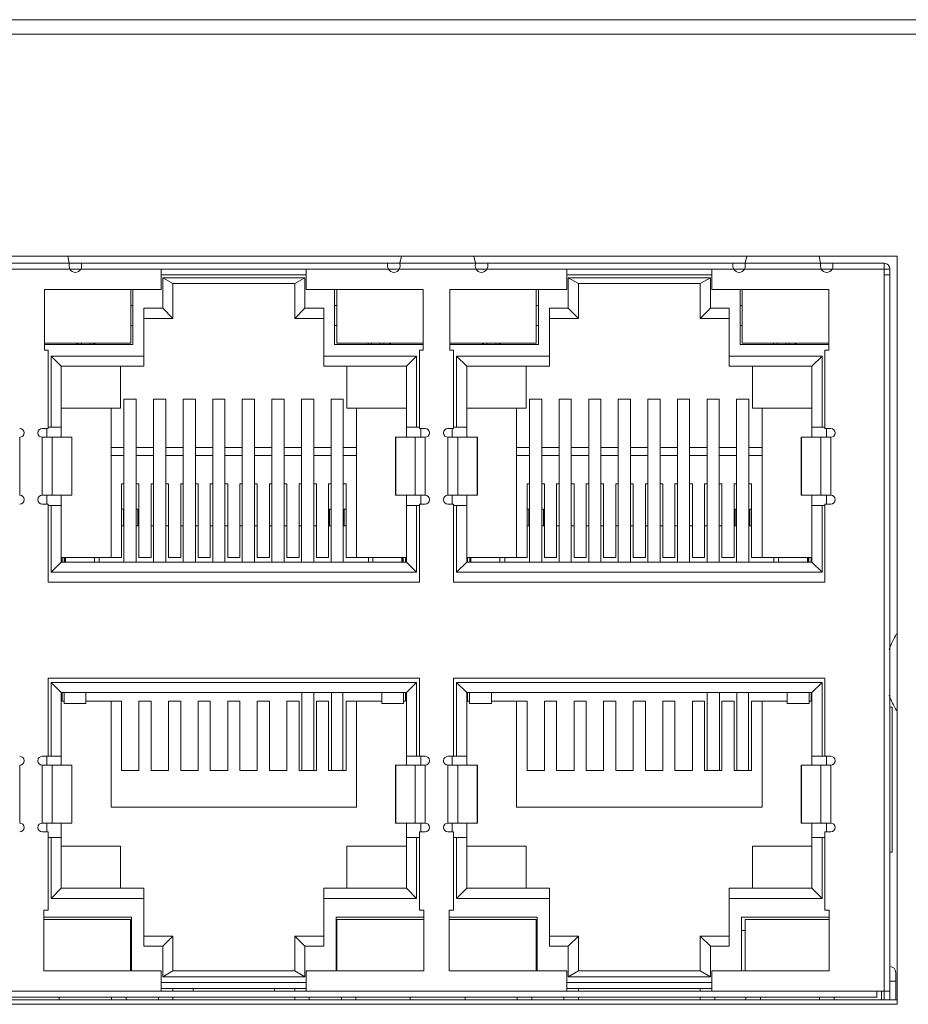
# Model space of a CAD drawing. Extents: x 1967 to 2561, y -57 to 363.
# Tile 9 of 22: x 2253 to 2283, y 90 to 124. Entities that reach past the tile are written whole.
import ezdxf

# ---------------------------------------------------------------- set-up
doc = ezdxf.new("R2010")
doc.units = 0
doc.header["$LTSCALE"] = 15.367
doc.header["$MEASUREMENT"] = 0
for name, color, linetype, lineweight in [('02___PRT_ALL_AXES', 7, 'CONTINUOUS', 5), ('PANEL-8P_DXF_CONTINUOU2156', 7, 'CONTINUOUS', 5), ('PANEL-8P_DXF_CONTINUOU2157', 7, 'CONTINUOUS', 5)]:
    doc.layers.add(name, color=color, linetype=linetype, lineweight=lineweight)

msp = doc.modelspace()

# ---------------------------------------------------------------- linework, layer by layer
at = {"layer": '02___PRT_ALL_AXES', "color": 7, "linetype": 'Continuous'}
msp.add_line((2292.225, 123.332), (2177.625, 123.332), dxfattribs=at)
at = {"layer": 'PANEL-8P_DXF_CONTINUOU2156', "color": 7, "linetype": 'Continuous'}
msp.add_line((2175.925, 123.832), (2293.925, 123.832), dxfattribs=at)
at = {"layer": 'PANEL-8P_DXF_CONTINUOU2157', "color": 7, "linetype": 'Continuous'}
for p, q in [((2282.825, 115.682), (2195.145, 115.682)), ((2251.685, 115.432), (2254.285, 115.432)), ((2254.285, 115.432), (2254.232, 115.682)), ((2254.282, 115.338), (2254.285, 115.432)), ((2265.685, 115.432), (2254.285, 115.432)), ((2254.71, 115.432), (2254.71, 115.332)), ((2265.26, 115.332), (2265.26, 115.432)), ((2265.739, 115.682), (2265.685, 115.432)), ((2265.685, 115.432), (2265.688, 115.338)), ((2265.685, 115.432), (2268.285, 115.432)), ((2268.285, 115.432), (2268.232, 115.682)), ((2268.282, 115.338), (2268.285, 115.432)), ((2282.375, 115.432), (2268.285, 115.432)), ((2268.71, 115.432), (2268.71, 115.332)), ((2277.16, 115.332), (2277.16, 115.432)), ((2277.637, 115.682), (2277.585, 115.438)), ((2277.585, 115.438), (2280.185, 115.438)), ((2277.585, 115.432), (2277.588, 115.338)), ((2280.185, 115.438), (2280.133, 115.682)), ((2280.182, 115.338), (2280.185, 115.432)), ((2280.61, 115.432), (2280.61, 115.332)), ((2282.375, 90.032), (2282.375, 115.432)), ((2282.456, 115.414), (2282.375, 115.432)), ((2282.825, 89.882), (2282.825, 115.682)), ((2251.663, 115.232), (2254.307, 115.232)), ((2254.695, 115.232), (2254.307, 115.232)), ((2254.685, 115.232), (2265.285, 115.232)), ((2257.455, 114.532), (2257.455, 115.232)), ((2262.455, 115.232), (2262.455, 114.532)), ((2265.663, 115.232), (2265.276, 115.232)), ((2265.663, 115.232), (2268.307, 115.232)), ((2268.695, 115.232), (2268.307, 115.232)), ((2268.685, 115.232), (2277.185, 115.232)), ((2271.435, 114.532), (2271.435, 115.232)), ((2276.435, 115.232), (2276.435, 114.532)), ((2277.563, 115.232), (2277.176, 115.232)), ((2277.563, 115.232), (2280.207, 115.232)), ((2280.595, 115.232), (2280.207, 115.232)), ((2280.585, 115.232), (2282.575, 115.232)), ((2282.575, 115.232), (2282.562, 115.303)), ((2282.575, 90.032), (2282.575, 115.232)), ((2257.455, 115.032), (2262.455, 115.032)), ((2257.505, 114.932), (2257.505, 113.882)), ((2262.405, 114.932), (2257.505, 114.932)), ((2257.855, 114.732), (2257.505, 114.932)), ((2262.055, 114.732), (2262.405, 114.932)), ((2262.405, 113.882), (2262.405, 114.932)), ((2271.435, 115.032), (2276.435, 115.032)), ((2271.485, 114.932), (2271.485, 113.882)), ((2276.385, 114.932), (2271.485, 114.932)), ((2271.835, 114.732), (2271.485, 114.932)), ((2276.035, 114.732), (2276.385, 114.932)), ((2276.385, 113.882), (2276.385, 114.932)), ((2282.375, 115.032), (2282.575, 115.032)), ((2253.425, 114.532), (2253.425, 112.432)), ((2257.455, 114.532), (2253.425, 114.532)), ((2256.405, 112.682), (2256.405, 114.532)), ((2256.48, 112.632), (2256.48, 114.532)), ((2257.855, 114.732), (2257.855, 113.532)), ((2262.055, 114.732), (2257.855, 114.732)), ((2262.055, 113.532), (2262.055, 114.732)), ((2266.485, 114.532), (2262.455, 114.532)), ((2263.43, 114.532), (2263.43, 112.632)), ((2263.505, 114.532), (2263.505, 112.682)), ((2266.485, 112.432), (2266.485, 114.532)), ((2267.405, 114.532), (2267.405, 112.432)), ((2271.435, 114.532), (2267.405, 114.532)), ((2270.385, 112.682), (2270.385, 114.532)), ((2270.46, 112.632), (2270.46, 114.532)), ((2271.835, 114.732), (2271.835, 113.532)), ((2276.035, 114.732), (2271.835, 114.732)), ((2276.035, 113.532), (2276.035, 114.732)), ((2280.465, 114.532), (2276.435, 114.532)), ((2277.41, 114.532), (2277.41, 112.632)), ((2277.485, 114.532), (2277.485, 112.682)), ((2280.465, 112.432), (2280.465, 114.532)), ((2256.405, 113.982), (2256.475, 113.982)), ((2256.855, 111.882), (2256.855, 113.882)), ((2257.505, 113.882), (2256.855, 113.882)), ((2257.505, 113.882), (2257.855, 113.532)), ((2262.055, 113.532), (2262.405, 113.882)), ((2263.055, 113.882), (2262.405, 113.882)), ((2263.055, 111.882), (2263.055, 113.882)), ((2263.435, 113.982), (2263.505, 113.982)), ((2270.385, 113.982), (2270.455, 113.982)), ((2270.835, 111.882), (2270.835, 113.882)), ((2271.485, 113.882), (2270.835, 113.882)), ((2271.485, 113.882), (2271.835, 113.532)), ((2276.035, 113.532), (2276.385, 113.882)), ((2277.035, 113.882), (2276.385, 113.882)), ((2277.035, 111.882), (2277.035, 113.882)), ((2277.415, 113.982), (2277.485, 113.982)), ((2257.855, 113.532), (2256.855, 113.532)), ((2263.055, 113.532), (2262.055, 113.532)), ((2271.835, 113.532), (2270.835, 113.532)), ((2277.035, 113.532), (2276.035, 113.532)), ((2256.475, 113.282), (2256.405, 113.282)), ((2263.505, 113.282), (2263.435, 113.282)), ((2270.455, 113.282), (2270.385, 113.282)), ((2277.485, 113.282), (2277.415, 113.282)), ((2253.425, 112.682), (2256.405, 112.682)), ((2253.425, 112.632), (2256.48, 112.632)), ((2253.425, 112.432), (2253.555, 112.432)), ((2253.555, 112.432), (2253.555, 109.732)), ((2254.535, 112.682), (2254.585, 112.632)), ((2254.585, 112.632), (2254.585, 112.682)), ((2254.705, 112.632), (2254.705, 112.682)), ((2255.005, 112.682), (2255.005, 112.632)), ((2255.125, 112.682), (2255.125, 112.632)), ((2255.175, 112.682), (2255.125, 112.632)), ((2263.43, 112.632), (2266.485, 112.632)), ((2263.505, 112.682), (2266.485, 112.682)), ((2264.585, 112.632), (2264.585, 112.682)), ((2264.705, 112.632), (2264.705, 112.682)), ((2265.005, 112.682), (2265.005, 112.632)), ((2265.125, 112.682), (2265.125, 112.632)), ((2265.325, 112.682), (2265.325, 112.632)), ((2265.375, 112.682), (2265.325, 112.632)), ((2266.355, 112.432), (2266.355, 109.732)), ((2266.485, 112.432), (2266.355, 112.432)), ((2267.405, 112.682), (2270.385, 112.682)), ((2267.405, 112.632), (2270.46, 112.632)), ((2267.405, 112.432), (2267.535, 112.432)), ((2267.535, 112.432), (2267.535, 109.732)), ((2268.515, 112.682), (2268.565, 112.632)), ((2268.565, 112.632), (2268.565, 112.682)), ((2268.685, 112.632), (2268.685, 112.682)), ((2268.985, 112.682), (2268.985, 112.632)), ((2269.105, 112.682), (2269.105, 112.632)), ((2269.155, 112.682), (2269.105, 112.632)), ((2277.41, 112.632), (2280.465, 112.632)), ((2277.485, 112.682), (2280.465, 112.682)), ((2278.565, 112.632), (2278.565, 112.682)), ((2278.685, 112.632), (2278.685, 112.682)), ((2278.985, 112.682), (2278.985, 112.632)), ((2279.105, 112.682), (2279.105, 112.632)), ((2279.305, 112.682), (2279.305, 112.632)), ((2279.355, 112.682), (2279.305, 112.632)), ((2280.335, 112.432), (2280.335, 109.732)), ((2280.465, 112.432), (2280.335, 112.432)), ((2253.655, 112.232), (2253.655, 109.782)), ((2256.855, 112.232), (2253.655, 112.232)), ((2254.005, 111.882), (2253.655, 112.232)), ((2266.255, 112.232), (2263.055, 112.232)), ((2265.905, 111.882), (2266.255, 112.232)), ((2266.255, 109.782), (2266.255, 112.232)), ((2267.635, 112.232), (2267.635, 109.782)), ((2270.835, 112.232), (2267.635, 112.232)), ((2267.985, 111.882), (2267.635, 112.232)), ((2280.235, 112.232), (2277.035, 112.232)), ((2279.885, 111.882), (2280.235, 112.232)), ((2280.235, 109.782), (2280.235, 112.232)), ((2254.005, 109.432), (2254.005, 111.882)), ((2256.855, 111.882), (2254.005, 111.882)), ((2256.055, 111.882), (2256.055, 110.432)), ((2265.905, 111.882), (2263.055, 111.882)), ((2263.855, 111.882), (2263.855, 110.432)), ((2265.905, 111.882), (2265.905, 109.432)), ((2267.985, 109.432), (2267.985, 111.882)), ((2270.835, 111.882), (2267.985, 111.882)), ((2270.035, 111.882), (2270.035, 110.432)), ((2279.885, 111.882), (2277.035, 111.882)), ((2277.835, 111.882), (2277.835, 110.432)), ((2279.885, 111.882), (2279.885, 109.432)), ((2256.17, 110.744), (2256.17, 105.132)), ((2256.59, 110.744), (2256.17, 110.744)), ((2256.59, 105.132), (2256.59, 110.744)), ((2257.19, 110.744), (2257.19, 105.132)), ((2257.61, 110.744), (2257.19, 110.744)), ((2257.61, 105.132), (2257.61, 110.744)), ((2258.21, 110.744), (2258.21, 105.132)), ((2258.63, 110.744), (2258.21, 110.744)), ((2258.63, 105.132), (2258.63, 110.744)), ((2259.23, 110.744), (2259.23, 105.132)), ((2259.65, 110.744), (2259.23, 110.744)), ((2259.65, 105.132), (2259.65, 110.744)), ((2260.25, 110.744), (2260.25, 105.132)), ((2260.67, 110.744), (2260.25, 110.744)), ((2260.67, 105.132), (2260.67, 110.744)), ((2261.27, 110.744), (2261.27, 105.132)), ((2261.69, 110.744), (2261.27, 110.744)), ((2261.69, 105.132), (2261.69, 110.744)), ((2262.29, 110.744), (2262.29, 105.132)), ((2262.71, 110.744), (2262.29, 110.744)), ((2262.71, 105.132), (2262.71, 110.744)), ((2263.31, 110.744), (2263.31, 105.132)), ((2263.73, 110.744), (2263.31, 110.744)), ((2263.73, 105.132), (2263.73, 110.744)), ((2270.15, 110.744), (2270.15, 105.132)), ((2270.57, 110.744), (2270.15, 110.744)), ((2270.57, 105.132), (2270.57, 110.744)), ((2271.17, 110.744), (2271.17, 105.132)), ((2271.59, 110.744), (2271.17, 110.744)), ((2271.59, 105.132), (2271.59, 110.744)), ((2272.19, 110.744), (2272.19, 105.132)), ((2272.61, 110.744), (2272.19, 110.744)), ((2272.61, 105.132), (2272.61, 110.744)), ((2273.21, 110.744), (2273.21, 105.132)), ((2273.63, 110.744), (2273.21, 110.744)), ((2273.63, 105.132), (2273.63, 110.744)), ((2274.23, 110.744), (2274.23, 105.132)), ((2274.65, 110.744), (2274.23, 110.744)), ((2274.65, 105.132), (2274.65, 110.744)), ((2275.25, 110.744), (2275.25, 105.132)), ((2275.67, 110.744), (2275.25, 110.744)), ((2275.67, 105.132), (2275.67, 110.744)), ((2276.27, 110.744), (2276.27, 105.132)), ((2276.69, 110.744), (2276.27, 110.744)), ((2276.69, 105.132), (2276.69, 110.744)), ((2277.29, 110.744), (2277.29, 105.132)), ((2277.71, 110.744), (2277.29, 110.744)), ((2277.71, 105.132), (2277.71, 110.744)), ((2254.005, 110.432), (2256.055, 110.432)), ((2255.725, 110.432), (2255.725, 105.282)), ((2263.855, 110.432), (2265.905, 110.432)), ((2264.185, 105.282), (2264.185, 110.432)), ((2267.985, 110.432), (2270.035, 110.432)), ((2269.705, 110.432), (2269.705, 105.282)), ((2277.835, 110.432), (2279.885, 110.432)), ((2278.165, 105.282), (2278.165, 110.432)), ((2253.555, 109.732), (2253.355, 109.732)), ((2253.505, 109.732), (2253.505, 109.432)), ((2254.005, 109.782), (2253.555, 109.782)), ((2266.355, 109.782), (2265.905, 109.782)), ((2266.355, 109.732), (2266.555, 109.732)), ((2266.405, 109.432), (2266.405, 109.732)), ((2267.535, 109.732), (2267.335, 109.732)), ((2267.485, 109.732), (2267.485, 109.432)), ((2267.985, 109.782), (2267.535, 109.782)), ((2280.335, 109.782), (2279.885, 109.782)), ((2280.335, 109.732), (2280.535, 109.732)), ((2280.385, 109.432), (2280.385, 109.732)), ((2252.575, 107.432), (2252.575, 109.432)), ((2253.355, 109.432), (2253.355, 107.432)), ((2254.375, 109.432), (2253.355, 109.432)), ((2253.697, 107.432), (2253.697, 109.432)), ((2254.367, 109.432), (2254.367, 107.432)), ((2254.375, 107.432), (2254.375, 109.432)), ((2265.535, 109.432), (2265.535, 107.432)), ((2266.555, 109.432), (2265.535, 109.432)), ((2265.544, 107.432), (2265.544, 109.432)), ((2266.214, 109.432), (2266.214, 107.432)), ((2266.555, 107.432), (2266.555, 109.432)), ((2267.335, 109.432), (2267.335, 107.432)), ((2268.355, 109.432), (2267.335, 109.432)), ((2267.677, 107.432), (2267.677, 109.432)), ((2268.347, 109.432), (2268.347, 107.432)), ((2268.355, 107.432), (2268.355, 109.432)), ((2279.515, 109.432), (2279.515, 107.432)), ((2280.535, 109.432), (2279.515, 109.432)), ((2279.524, 107.432), (2279.524, 109.432)), ((2280.194, 109.432), (2280.194, 107.432)), ((2280.535, 107.432), (2280.535, 109.432)), ((2256.17, 109.082), (2255.725, 109.082)), ((2257.19, 109.082), (2256.59, 109.082)), ((2258.21, 109.082), (2257.61, 109.082)), ((2259.23, 109.082), (2258.63, 109.082)), ((2260.25, 109.082), (2259.65, 109.082)), ((2261.27, 109.082), (2260.67, 109.082)), ((2262.29, 109.082), (2261.69, 109.082)), ((2263.31, 109.082), (2262.71, 109.082)), ((2264.185, 109.082), (2263.73, 109.082)), ((2270.15, 109.082), (2269.705, 109.082)), ((2271.17, 109.082), (2270.57, 109.082)), ((2272.19, 109.082), (2271.59, 109.082)), ((2273.21, 109.082), (2272.61, 109.082)), ((2274.23, 109.082), (2273.63, 109.082)), ((2275.25, 109.082), (2274.65, 109.082)), ((2276.27, 109.082), (2275.67, 109.082)), ((2277.29, 109.082), (2276.69, 109.082)), ((2278.165, 109.082), (2277.71, 109.082)), ((2256.17, 108.803), (2255.725, 108.803)), ((2257.19, 108.803), (2256.59, 108.803)), ((2258.21, 108.803), (2257.61, 108.803)), ((2259.23, 108.803), (2258.63, 108.803)), ((2260.25, 108.803), (2259.65, 108.803)), ((2261.27, 108.803), (2260.67, 108.803)), ((2262.29, 108.803), (2261.69, 108.803)), ((2263.31, 108.803), (2262.71, 108.803)), ((2264.185, 108.803), (2263.73, 108.803)), ((2270.15, 108.803), (2269.705, 108.803)), ((2271.17, 108.803), (2270.57, 108.803)), ((2272.19, 108.803), (2271.59, 108.803)), ((2273.21, 108.803), (2272.61, 108.803)), ((2274.23, 108.803), (2273.63, 108.803)), ((2275.25, 108.803), (2274.65, 108.803)), ((2276.27, 108.803), (2275.67, 108.803)), ((2277.29, 108.803), (2276.69, 108.803)), ((2278.165, 108.803), (2277.71, 108.803)), ((2256.085, 107.825), (2256.085, 105.282)), ((2256.085, 107.825), (2256.17, 107.825)), ((2256.59, 107.825), (2256.685, 107.825)), ((2256.685, 105.282), (2256.685, 107.825)), ((2257.105, 107.825), (2257.105, 105.282)), ((2257.105, 107.825), (2257.19, 107.825)), ((2257.61, 107.825), (2257.705, 107.825)), ((2257.705, 105.282), (2257.705, 107.825)), ((2258.125, 107.825), (2258.125, 105.282)), ((2258.125, 107.825), (2258.21, 107.825)), ((2258.63, 107.825), (2258.725, 107.825)), ((2258.725, 105.282), (2258.725, 107.825)), ((2259.145, 107.825), (2259.145, 105.282)), ((2259.145, 107.825), (2259.23, 107.825)), ((2259.65, 107.825), (2259.745, 107.825)), ((2259.745, 105.282), (2259.745, 107.825)), ((2260.165, 107.825), (2260.165, 105.282)), ((2260.165, 107.825), (2260.25, 107.825)), ((2260.67, 107.825), (2260.765, 107.825)), ((2260.765, 105.282), (2260.765, 107.825)), ((2261.185, 107.825), (2261.185, 105.282)), ((2261.185, 107.825), (2261.27, 107.825)), ((2261.69, 107.825), (2261.785, 107.825)), ((2261.785, 105.282), (2261.785, 107.825)), ((2262.205, 107.825), (2262.205, 105.282)), ((2262.205, 107.825), (2262.29, 107.825)), ((2262.71, 107.825), (2262.805, 107.825)), ((2262.805, 105.282), (2262.805, 107.825)), ((2263.225, 107.825), (2263.225, 105.282)), ((2263.31, 107.825), (2263.225, 107.825)), ((2263.825, 107.825), (2263.73, 107.825)), ((2263.825, 105.282), (2263.825, 107.825)), ((2270.065, 107.825), (2270.065, 105.282)), ((2270.065, 107.825), (2270.15, 107.825)), ((2270.57, 107.825), (2270.665, 107.825)), ((2270.665, 105.282), (2270.665, 107.825)), ((2271.085, 107.825), (2271.085, 105.282)), ((2271.085, 107.825), (2271.17, 107.825)), ((2271.59, 107.825), (2271.685, 107.825)), ((2271.685, 105.282), (2271.685, 107.825)), ((2272.105, 107.825), (2272.105, 105.282)), ((2272.105, 107.825), (2272.19, 107.825)), ((2272.61, 107.825), (2272.705, 107.825)), ((2272.705, 105.282), (2272.705, 107.825)), ((2273.125, 107.825), (2273.125, 105.282)), ((2273.125, 107.825), (2273.21, 107.825)), ((2273.63, 107.825), (2273.725, 107.825)), ((2273.725, 105.282), (2273.725, 107.825)), ((2274.145, 107.825), (2274.145, 105.282)), ((2274.145, 107.825), (2274.23, 107.825)), ((2274.65, 107.825), (2274.745, 107.825)), ((2274.745, 105.282), (2274.745, 107.825)), ((2275.165, 107.825), (2275.165, 105.282)), ((2275.165, 107.825), (2275.25, 107.825)), ((2275.67, 107.825), (2275.765, 107.825)), ((2275.765, 105.282), (2275.765, 107.825)), ((2276.185, 107.825), (2276.185, 105.282)), ((2276.185, 107.825), (2276.27, 107.825)), ((2276.69, 107.825), (2276.785, 107.825)), ((2276.785, 105.282), (2276.785, 107.825)), ((2277.205, 107.825), (2277.205, 105.282)), ((2277.29, 107.825), (2277.205, 107.825)), ((2277.805, 107.825), (2277.71, 107.825)), ((2277.805, 105.282), (2277.805, 107.825)), ((2253.355, 107.432), (2254.375, 107.432)), ((2253.505, 107.432), (2253.505, 107.132)), ((2254.005, 105.132), (2254.005, 107.432)), ((2265.535, 107.432), (2266.555, 107.432)), ((2265.905, 107.432), (2265.905, 105.132)), ((2266.405, 107.132), (2266.405, 107.432)), ((2267.335, 107.432), (2268.355, 107.432)), ((2267.485, 107.432), (2267.485, 107.132)), ((2267.985, 105.132), (2267.985, 107.432)), ((2279.515, 107.432), (2280.535, 107.432)), ((2279.885, 107.432), (2279.885, 105.132)), ((2280.385, 107.132), (2280.385, 107.432)), ((2253.355, 107.132), (2253.555, 107.132)), ((2253.555, 107.132), (2253.555, 104.432)), ((2254.005, 107.082), (2253.555, 107.082)), ((2253.655, 107.082), (2253.655, 104.782)), ((2256.085, 106.952), (2256.15, 106.952)), ((2256.15, 106.952), (2256.15, 106.382)), ((2256.59, 106.952), (2256.65, 106.952)), ((2256.65, 106.952), (2256.65, 106.382)), ((2263.26, 106.952), (2263.26, 106.382)), ((2263.31, 106.952), (2263.26, 106.952)), ((2263.76, 106.382), (2263.76, 106.952)), ((2263.76, 106.952), (2263.825, 106.952)), ((2266.355, 107.082), (2265.905, 107.082)), ((2266.255, 104.782), (2266.255, 107.082)), ((2266.355, 107.132), (2266.355, 104.432)), ((2266.555, 107.132), (2266.355, 107.132)), ((2267.335, 107.132), (2267.535, 107.132)), ((2267.535, 107.132), (2267.535, 104.432)), ((2267.985, 107.082), (2267.535, 107.082)), ((2267.635, 107.082), (2267.635, 104.782)), ((2270.065, 106.952), (2270.13, 106.952)), ((2270.13, 106.952), (2270.13, 106.382)), ((2270.57, 106.952), (2270.63, 106.952)), ((2270.63, 106.952), (2270.63, 106.382)), ((2277.24, 106.952), (2277.24, 106.382)), ((2277.29, 106.952), (2277.24, 106.952)), ((2277.74, 106.382), (2277.74, 106.952)), ((2277.74, 106.952), (2277.805, 106.952)), ((2280.335, 107.082), (2279.885, 107.082)), ((2280.235, 104.782), (2280.235, 107.082)), ((2280.335, 107.132), (2280.335, 104.432)), ((2280.535, 107.132), (2280.335, 107.132)), ((2256.17, 106.382), (2256.085, 106.382)), ((2256.685, 106.382), (2256.59, 106.382)), ((2257.19, 106.382), (2257.105, 106.382)), ((2257.705, 106.382), (2257.61, 106.382)), ((2258.21, 106.382), (2258.125, 106.382)), ((2258.725, 106.382), (2258.63, 106.382)), ((2259.23, 106.382), (2259.145, 106.382)), ((2259.745, 106.382), (2259.65, 106.382)), ((2260.25, 106.382), (2260.165, 106.382)), ((2260.765, 106.382), (2260.67, 106.382)), ((2261.27, 106.382), (2261.185, 106.382)), ((2261.785, 106.382), (2261.69, 106.382)), ((2262.29, 106.382), (2262.205, 106.382)), ((2262.805, 106.382), (2262.71, 106.382)), ((2263.31, 106.382), (2263.225, 106.382)), ((2263.825, 106.382), (2263.73, 106.382)), ((2270.15, 106.382), (2270.065, 106.382)), ((2270.665, 106.382), (2270.57, 106.382)), ((2271.17, 106.382), (2271.085, 106.382)), ((2271.685, 106.382), (2271.59, 106.382)), ((2272.19, 106.382), (2272.105, 106.382)), ((2272.705, 106.382), (2272.61, 106.382)), ((2273.21, 106.382), (2273.125, 106.382)), ((2273.725, 106.382), (2273.63, 106.382)), ((2274.23, 106.382), (2274.145, 106.382)), ((2274.745, 106.382), (2274.65, 106.382)), ((2275.25, 106.382), (2275.165, 106.382)), ((2275.765, 106.382), (2275.67, 106.382)), ((2276.27, 106.382), (2276.185, 106.382)), ((2276.785, 106.382), (2276.69, 106.382)), ((2277.29, 106.382), (2277.205, 106.382)), ((2277.805, 106.382), (2277.71, 106.382)), ((2254.035, 105.132), (2254.035, 105.282)), ((2254.035, 105.282), (2256.085, 105.282)), ((2254.11, 105.132), (2254.11, 105.282)), ((2254.135, 105.132), (2254.135, 105.282)), ((2254.15, 105.282), (2254.15, 105.132)), ((2255.15, 105.132), (2255.15, 105.282)), ((2255.315, 105.132), (2255.315, 105.282)), ((2256.685, 105.282), (2257.105, 105.282)), ((2257.705, 105.282), (2258.125, 105.282)), ((2258.725, 105.282), (2259.145, 105.282)), ((2259.745, 105.282), (2260.165, 105.282)), ((2260.765, 105.282), (2261.185, 105.282)), ((2261.785, 105.282), (2262.205, 105.282)), ((2262.805, 105.282), (2263.225, 105.282)), ((2263.825, 105.282), (2265.875, 105.282)), ((2264.595, 105.282), (2264.595, 105.132)), ((2264.75, 105.282), (2264.75, 105.132)), ((2265.75, 105.132), (2265.75, 105.282)), ((2265.775, 105.132), (2265.775, 105.282)), ((2265.8, 105.132), (2265.8, 105.282)), ((2265.875, 105.282), (2265.875, 105.132)), ((2268.015, 105.132), (2268.015, 105.282)), ((2268.015, 105.282), (2270.065, 105.282)), ((2268.09, 105.132), (2268.09, 105.282)), ((2268.115, 105.132), (2268.115, 105.282)), ((2268.13, 105.282), (2268.13, 105.132)), ((2269.13, 105.132), (2269.13, 105.282)), ((2269.295, 105.132), (2269.295, 105.282)), ((2270.665, 105.282), (2271.085, 105.282)), ((2271.685, 105.282), (2272.105, 105.282)), ((2272.705, 105.282), (2273.125, 105.282)), ((2273.725, 105.282), (2274.145, 105.282)), ((2274.745, 105.282), (2275.165, 105.282)), ((2275.765, 105.282), (2276.185, 105.282)), ((2276.785, 105.282), (2277.205, 105.282)), ((2277.805, 105.282), (2279.855, 105.282)), ((2278.575, 105.282), (2278.575, 105.132)), ((2278.73, 105.282), (2278.73, 105.132)), ((2279.73, 105.132), (2279.73, 105.282)), ((2279.755, 105.132), (2279.755, 105.282)), ((2279.78, 105.132), (2279.78, 105.282)), ((2279.855, 105.282), (2279.855, 105.132)), ((2254.005, 105.132), (2253.655, 104.782)), ((2254.005, 105.175), (2254.035, 105.175)), ((2254.005, 105.132), (2265.905, 105.132)), ((2265.875, 105.175), (2265.905, 105.175)), ((2265.905, 105.132), (2266.255, 104.782)), ((2267.985, 105.132), (2267.635, 104.782)), ((2267.985, 105.175), (2268.015, 105.175)), ((2267.985, 105.132), (2279.885, 105.132)), ((2279.855, 105.175), (2279.885, 105.175)), ((2279.885, 105.132), (2280.235, 104.782)), ((2253.655, 104.782), (2266.255, 104.782)), ((2267.635, 104.782), (2280.235, 104.782)), ((2266.355, 104.432), (2253.555, 104.432)), ((2280.335, 104.432), (2267.535, 104.432)), ((2253.555, 101.132), (2253.555, 98.432)), ((2253.555, 101.132), (2266.355, 101.132)), ((2253.655, 100.982), (2253.655, 98.432)), ((2266.255, 100.982), (2253.655, 100.982)), ((2254.005, 100.632), (2253.655, 100.982)), ((2266.255, 100.982), (2265.905, 100.632)), ((2266.255, 98.432), (2266.255, 100.982)), ((2266.355, 101.132), (2266.355, 98.432)), ((2267.535, 101.132), (2267.535, 98.432)), ((2267.535, 101.132), (2280.335, 101.132)), ((2267.635, 100.982), (2267.635, 98.432)), ((2280.235, 100.982), (2267.635, 100.982)), ((2267.985, 100.632), (2267.635, 100.982)), ((2280.235, 100.982), (2279.885, 100.632)), ((2280.235, 98.432), (2280.235, 100.982)), ((2280.335, 101.132), (2280.335, 98.432)), ((2254.005, 100.632), (2254.005, 98.132)), ((2265.905, 100.632), (2254.005, 100.632)), ((2254.035, 100.332), (2254.035, 100.632)), ((2254.105, 100.252), (2254.105, 100.632)), ((2254.855, 100.252), (2254.855, 100.632)), ((2262.3, 100.632), (2262.3, 97.938)), ((2262.72, 97.938), (2262.72, 100.632)), ((2263.321, 100.632), (2263.321, 97.938)), ((2263.719, 97.938), (2263.719, 100.632)), ((2265.055, 100.632), (2265.055, 100.252)), ((2265.805, 100.252), (2265.805, 100.632)), ((2265.875, 100.632), (2265.875, 100.332)), ((2265.905, 98.132), (2265.905, 100.632)), ((2267.985, 100.632), (2267.985, 98.132)), ((2279.885, 100.632), (2267.985, 100.632)), ((2268.015, 100.332), (2268.015, 100.632)), ((2268.085, 100.252), (2268.085, 100.632)), ((2268.835, 100.252), (2268.835, 100.632)), ((2276.28, 100.632), (2276.28, 97.938)), ((2276.7, 97.938), (2276.7, 100.632)), ((2277.301, 100.632), (2277.301, 97.938)), ((2277.699, 97.938), (2277.699, 100.632)), ((2279.035, 100.632), (2279.035, 100.252)), ((2279.785, 100.252), (2279.785, 100.632)), ((2279.855, 100.632), (2279.855, 100.332)), ((2279.885, 98.132), (2279.885, 100.632)), ((2254.105, 100.332), (2254.035, 100.332)), ((2254.855, 100.252), (2254.105, 100.252)), ((2256.085, 100.332), (2254.855, 100.332)), ((2255.725, 100.332), (2255.725, 96.682)), ((2256.085, 100.332), (2256.085, 97.938)), ((2256.685, 97.938), (2256.685, 100.332)), ((2257.105, 100.332), (2256.685, 100.332)), ((2257.105, 100.332), (2257.105, 97.938)), ((2257.705, 97.938), (2257.705, 100.332)), ((2258.125, 100.332), (2257.705, 100.332)), ((2258.125, 100.332), (2258.125, 97.938)), ((2258.725, 97.938), (2258.725, 100.332)), ((2259.145, 100.332), (2258.725, 100.332)), ((2259.145, 100.332), (2259.145, 97.938)), ((2259.745, 97.938), (2259.745, 100.332)), ((2260.165, 100.332), (2259.745, 100.332)), ((2260.165, 100.332), (2260.165, 97.938)), ((2260.765, 97.938), (2260.765, 100.332)), ((2261.185, 100.332), (2260.765, 100.332)), ((2261.185, 100.332), (2261.185, 97.938)), ((2261.785, 97.938), (2261.785, 100.332)), ((2262.205, 100.332), (2261.785, 100.332)), ((2262.205, 100.332), (2262.205, 97.938)), ((2262.805, 97.938), (2262.805, 100.332)), ((2263.225, 100.332), (2262.805, 100.332)), ((2263.225, 100.332), (2263.225, 97.938)), ((2263.825, 97.938), (2263.825, 100.332)), ((2265.055, 100.332), (2263.825, 100.332)), ((2264.185, 96.682), (2264.185, 100.332)), ((2265.055, 100.252), (2265.805, 100.252)), ((2265.875, 100.332), (2265.805, 100.332)), ((2268.085, 100.332), (2268.015, 100.332)), ((2268.835, 100.252), (2268.085, 100.252)), ((2270.065, 100.332), (2268.835, 100.332)), ((2269.705, 100.332), (2269.705, 96.682)), ((2270.065, 100.332), (2270.065, 97.938)), ((2270.665, 97.938), (2270.665, 100.332)), ((2271.085, 100.332), (2270.665, 100.332)), ((2271.085, 100.332), (2271.085, 97.938)), ((2271.685, 97.938), (2271.685, 100.332)), ((2272.105, 100.332), (2271.685, 100.332)), ((2272.105, 100.332), (2272.105, 97.938)), ((2272.705, 97.938), (2272.705, 100.332)), ((2273.125, 100.332), (2272.705, 100.332)), ((2273.125, 100.332), (2273.125, 97.938)), ((2273.725, 97.938), (2273.725, 100.332)), ((2274.145, 100.332), (2273.725, 100.332)), ((2274.145, 100.332), (2274.145, 97.938)), ((2274.745, 97.938), (2274.745, 100.332)), ((2275.165, 100.332), (2274.745, 100.332)), ((2275.165, 100.332), (2275.165, 97.938)), ((2275.765, 97.938), (2275.765, 100.332)), ((2276.185, 100.332), (2275.765, 100.332)), ((2276.185, 100.332), (2276.185, 97.938)), ((2276.785, 97.938), (2276.785, 100.332)), ((2277.205, 100.332), (2276.785, 100.332)), ((2277.205, 100.332), (2277.205, 97.938)), ((2277.805, 97.938), (2277.805, 100.332)), ((2279.035, 100.332), (2277.805, 100.332)), ((2278.165, 96.682), (2278.165, 100.332)), ((2279.035, 100.252), (2279.785, 100.252)), ((2279.855, 100.332), (2279.785, 100.332)), ((2282.648, 100.132), (2282.575, 100.132)), ((2282.648, 95.132), (2282.648, 100.132)), ((2252.575, 96.132), (2252.575, 98.132)), ((2253.555, 98.432), (2253.355, 98.432)), ((2253.355, 98.132), (2253.355, 96.132)), ((2254.375, 98.132), (2253.355, 98.132)), ((2253.505, 98.432), (2253.505, 98.132)), ((2254.005, 98.432), (2253.555, 98.432)), ((2253.697, 96.132), (2253.697, 98.132)), ((2254.367, 98.132), (2254.367, 96.132)), ((2254.375, 98.132), (2254.375, 96.132)), ((2265.535, 98.132), (2265.535, 96.132)), ((2266.555, 98.132), (2265.535, 98.132)), ((2265.544, 96.132), (2265.544, 98.132)), ((2266.355, 98.432), (2265.905, 98.432)), ((2266.214, 98.132), (2266.214, 96.132)), ((2266.355, 98.432), (2266.555, 98.432)), ((2266.405, 98.132), (2266.405, 98.432)), ((2266.555, 96.132), (2266.555, 98.132)), ((2267.535, 98.432), (2267.335, 98.432)), ((2267.335, 98.132), (2267.335, 96.132)), ((2268.355, 98.132), (2267.335, 98.132)), ((2267.485, 98.432), (2267.485, 98.132)), ((2267.985, 98.432), (2267.535, 98.432)), ((2267.677, 96.132), (2267.677, 98.132)), ((2268.347, 98.132), (2268.347, 96.132)), ((2268.355, 98.132), (2268.355, 96.132)), ((2279.515, 98.132), (2279.515, 96.132)), ((2280.535, 98.132), (2279.515, 98.132)), ((2279.524, 96.132), (2279.524, 98.132)), ((2280.335, 98.432), (2279.885, 98.432)), ((2280.194, 98.132), (2280.194, 96.132)), ((2280.335, 98.432), (2280.535, 98.432)), ((2280.385, 98.132), (2280.385, 98.432)), ((2280.535, 96.132), (2280.535, 98.132)), ((2256.685, 97.938), (2256.085, 97.938)), ((2257.705, 97.938), (2257.105, 97.938)), ((2258.725, 97.938), (2258.125, 97.938)), ((2259.745, 97.938), (2259.145, 97.938)), ((2260.765, 97.938), (2260.165, 97.938)), ((2261.785, 97.938), (2261.185, 97.938)), ((2262.805, 97.938), (2262.205, 97.938)), ((2263.825, 97.938), (2263.225, 97.938)), ((2270.665, 97.938), (2270.065, 97.938)), ((2271.685, 97.938), (2271.085, 97.938)), ((2272.705, 97.938), (2272.105, 97.938)), ((2273.725, 97.938), (2273.125, 97.938)), ((2274.745, 97.938), (2274.145, 97.938)), ((2275.765, 97.938), (2275.165, 97.938)), ((2276.785, 97.938), (2276.185, 97.938)), ((2277.805, 97.938), (2277.205, 97.938)), ((2255.725, 96.682), (2264.185, 96.682)), ((2269.705, 96.682), (2278.165, 96.682)), ((2253.355, 96.132), (2254.375, 96.132)), ((2253.505, 96.132), (2253.505, 95.832)), ((2254.005, 96.132), (2254.005, 93.882)), ((2265.535, 96.132), (2266.555, 96.132)), ((2265.905, 93.882), (2265.905, 96.132)), ((2266.405, 95.832), (2266.405, 96.132)), ((2267.335, 96.132), (2268.355, 96.132)), ((2267.485, 96.132), (2267.485, 95.832)), ((2267.985, 96.132), (2267.985, 93.882)), ((2279.515, 96.132), (2280.535, 96.132)), ((2279.885, 93.882), (2279.885, 96.132)), ((2280.385, 95.832), (2280.385, 96.132)), ((2253.355, 95.832), (2253.555, 95.832)), ((2253.555, 95.832), (2253.555, 93.132)), ((2266.355, 95.832), (2266.355, 93.132)), ((2266.555, 95.832), (2266.355, 95.832)), ((2267.335, 95.832), (2267.535, 95.832)), ((2267.535, 95.832), (2267.535, 93.132)), ((2280.335, 95.832), (2280.335, 93.132)), ((2280.535, 95.832), (2280.335, 95.832)), ((2254.005, 95.632), (2253.555, 95.632)), ((2253.655, 95.632), (2253.655, 93.532)), ((2266.355, 95.632), (2265.905, 95.632)), ((2266.255, 93.532), (2266.255, 95.632)), ((2267.985, 95.632), (2267.535, 95.632)), ((2267.635, 95.632), (2267.635, 93.532)), ((2280.335, 95.632), (2279.885, 95.632)), ((2280.235, 93.532), (2280.235, 95.632)), ((2254.005, 95.332), (2256.055, 95.332)), ((2256.055, 95.332), (2256.055, 93.882)), ((2263.855, 93.882), (2263.855, 95.332)), ((2263.855, 95.332), (2265.905, 95.332)), ((2267.985, 95.332), (2270.035, 95.332)), ((2270.035, 95.332), (2270.035, 93.882)), ((2277.835, 93.882), (2277.835, 95.332)), ((2277.835, 95.332), (2279.885, 95.332)), ((2282.648, 95.132), (2282.575, 95.132)), ((2253.655, 93.532), (2254.005, 93.882)), ((2254.005, 93.882), (2256.855, 93.882)), ((2256.855, 93.882), (2256.855, 91.882)), ((2263.055, 91.882), (2263.055, 93.882)), ((2263.055, 93.882), (2265.905, 93.882)), ((2266.255, 93.532), (2265.905, 93.882)), ((2267.635, 93.532), (2267.985, 93.882)), ((2267.985, 93.882), (2270.835, 93.882)), ((2270.835, 93.882), (2270.835, 91.882)), ((2277.035, 91.882), (2277.035, 93.882)), ((2277.035, 93.882), (2279.885, 93.882)), ((2280.235, 93.532), (2279.885, 93.882)), ((2253.655, 93.532), (2256.855, 93.532)), ((2263.055, 93.532), (2266.255, 93.532)), ((2267.635, 93.532), (2270.835, 93.532)), ((2277.035, 93.532), (2280.235, 93.532)), ((2253.405, 93.132), (2253.405, 91.032)), ((2253.555, 93.132), (2253.405, 93.132)), ((2266.355, 93.132), (2266.505, 93.132)), ((2266.505, 91.032), (2266.505, 93.132)), ((2267.385, 93.132), (2267.385, 91.032)), ((2267.535, 93.132), (2267.385, 93.132)), ((2280.335, 93.132), (2280.485, 93.132)), ((2280.485, 91.032), (2280.485, 93.132)), ((2256.43, 92.882), (2253.405, 92.882)), ((2253.405, 92.807), (2256.4, 92.807)), ((2256.4, 91.032), (2256.4, 92.807)), ((2256.43, 92.882), (2256.43, 91.032)), ((2263.48, 91.032), (2263.48, 92.882)), ((2266.505, 92.882), (2263.48, 92.882)), ((2263.51, 92.807), (2263.51, 91.032)), ((2263.51, 92.807), (2266.505, 92.807)), ((2270.41, 92.882), (2267.385, 92.882)), ((2267.385, 92.807), (2270.38, 92.807)), ((2270.38, 91.032), (2270.38, 92.807)), ((2270.41, 92.882), (2270.41, 91.032)), ((2277.46, 91.032), (2277.46, 92.882)), ((2280.485, 92.882), (2277.46, 92.882)), ((2277.58, 92.807), (2277.58, 91.032)), ((2277.58, 92.807), (2280.485, 92.807)), ((2256.43, 92.432), (2256.4, 92.432)), ((2263.48, 92.432), (2263.51, 92.432)), ((2270.38, 92.432), (2270.41, 92.432)), ((2277.46, 92.432), (2277.58, 92.432)), ((2256.855, 92.232), (2257.855, 92.232)), ((2257.855, 92.232), (2257.505, 91.882)), ((2257.855, 91.032), (2257.855, 92.232)), ((2262.055, 92.232), (2262.055, 91.032)), ((2263.055, 92.232), (2262.055, 92.232)), ((2262.405, 91.882), (2262.055, 92.232)), ((2270.835, 92.232), (2271.835, 92.232)), ((2271.835, 92.232), (2271.485, 91.882)), ((2271.835, 91.032), (2271.835, 92.232)), ((2276.035, 92.232), (2276.035, 91.032)), ((2277.035, 92.232), (2276.035, 92.232)), ((2276.385, 91.882), (2276.035, 92.232)), ((2256.855, 91.882), (2257.505, 91.882)), ((2257.505, 91.882), (2257.505, 90.832)), ((2262.405, 90.832), (2262.405, 91.882)), ((2262.405, 91.882), (2263.055, 91.882)), ((2270.835, 91.882), (2271.485, 91.882)), ((2271.485, 91.882), (2271.485, 90.832)), ((2276.385, 90.832), (2276.385, 91.882)), ((2276.385, 91.882), (2277.035, 91.882)), ((2253.405, 91.032), (2257.455, 91.032)), ((2257.455, 90.332), (2257.455, 91.032)), ((2257.505, 90.832), (2257.855, 91.032)), ((2257.855, 91.032), (2262.055, 91.032)), ((2262.055, 91.032), (2262.405, 90.832)), ((2262.455, 91.032), (2262.455, 90.332)), ((2262.455, 91.032), (2266.505, 91.032)), ((2267.385, 91.032), (2271.435, 91.032)), ((2271.435, 90.332), (2271.435, 91.032)), ((2271.485, 90.832), (2271.835, 91.032)), ((2271.835, 91.032), (2276.035, 91.032)), ((2276.035, 91.032), (2276.385, 90.832)), ((2276.435, 91.032), (2276.435, 90.332)), ((2276.435, 91.032), (2280.485, 91.032)), ((2257.505, 90.832), (2262.405, 90.832)), ((2271.485, 90.832), (2276.385, 90.832)), ((2282.575, 90.682), (2282.775, 90.682)), ((2282.775, 90.032), (2282.775, 90.982)), ((2282.575, 90.332), (2195.395, 90.332)), ((2262.455, 90.632), (2257.455, 90.632)), ((2257.455, 90.432), (2262.455, 90.432)), ((2257.855, 90.332), (2257.855, 90.432)), ((2258.555, 90.432), (2258.555, 90.332)), ((2261.355, 90.432), (2261.355, 90.332)), ((2262.055, 90.432), (2262.055, 90.332)), ((2276.435, 90.632), (2271.435, 90.632)), ((2271.435, 90.432), (2276.435, 90.432)), ((2271.835, 90.332), (2271.835, 90.432)), ((2276.035, 90.432), (2276.035, 90.332)), ((2282.125, 90.332), (2282.125, 90.132)), ((2282.285, 90.032), (2282.285, 90.332)), ((2195.145, 90.032), (2282.825, 90.032)), ((2195.845, 90.132), (2282.125, 90.132)), ((2253.935, 90.132), (2253.935, 90.032)), ((2255.745, 90.032), (2255.745, 90.132)), ((2256.245, 90.032), (2256.245, 90.132)), ((2257.355, 90.132), (2257.355, 90.032)), ((2257.855, 90.032), (2257.855, 90.132)), ((2262.055, 90.132), (2262.055, 90.032)), ((2262.555, 90.032), (2262.555, 90.132)), ((2263.665, 90.132), (2263.665, 90.032)), ((2264.165, 90.032), (2264.165, 90.132)), ((2266.035, 90.132), (2266.035, 90.032)), ((2267.935, 90.132), (2267.935, 90.032)), ((2269.725, 90.032), (2269.725, 90.132)), ((2270.225, 90.032), (2270.225, 90.132)), ((2271.335, 90.132), (2271.335, 90.032)), ((2271.835, 90.032), (2271.835, 90.132)), ((2276.035, 90.132), (2276.035, 90.032)), ((2276.535, 90.132), (2276.535, 90.032)), ((2277.61, 90.132), (2277.61, 90.032)), ((2278.11, 90.032), (2278.11, 90.132)), ((2280.15, 90.132), (2280.15, 90.032)), ((2280.65, 90.032), (2280.65, 90.132)), ((2195.145, 89.882), (2282.825, 89.882))]:
    msp.add_line(p, q, dxfattribs=at)
msp.add_lwpolyline([(2282.562, 115.303), (2282.521, 115.368), (2282.456, 115.414)], dxfattribs=at)
for centre, radius, start, end in [((2282.375, 115.232), 0.2, 360, 90), ((2254.496, 115.332), 0.214, 178.2078, 360), ((2265.474, 115.332), 0.214, 180, 1.7922), ((2268.496, 115.332), 0.214, 178.2078, 360), ((2277.374, 115.332), 0.214, 180, 1.7922), ((2280.396, 115.332), 0.214, 178.2078, 360), ((2252.575, 109.582), 0.15, 270, 90), ((2253.355, 109.582), 0.15, 90, 270), ((2266.555, 109.582), 0.15, 270, 90), ((2267.335, 109.582), 0.15, 90, 270), ((2280.535, 109.582), 0.15, 270, 90), ((2252.575, 107.282), 0.15, 270, 90), ((2253.355, 107.282), 0.15, 90, 270), ((2266.555, 107.282), 0.15, 270, 90), ((2267.335, 107.282), 0.15, 90, 270), ((2280.535, 107.282), 0.15, 270, 90), ((2284.925, 101.332), 2.5, 148.0537, 161.6392), ((2284.925, 101.332), 2.5, 198.3608, 211.9463), ((2252.575, 98.282), 0.15, 270, 90), ((2253.355, 98.282), 0.15, 90, 270), ((2266.555, 98.282), 0.15, 270, 90), ((2267.335, 98.282), 0.15, 90, 270), ((2280.535, 98.282), 0.15, 270, 90), ((2252.575, 95.982), 0.15, 270, 90), ((2253.355, 95.982), 0.15, 90, 270), ((2266.555, 95.982), 0.15, 270, 90), ((2267.335, 95.982), 0.15, 90, 270), ((2280.535, 95.982), 0.15, 270, 90), ((2282.575, 90.982), 0.2, 0, 90)]:
    msp.add_arc(centre, radius, start, end, dxfattribs=at)

doc.saveas('drawing.dxf')
